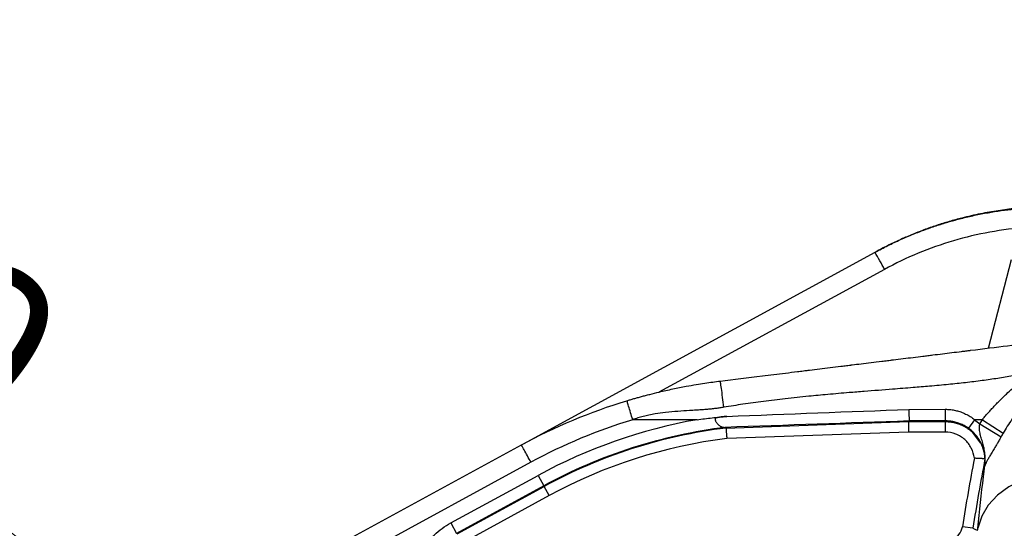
# Model space of a CAD drawing. Header units: millimetres. Extents: x 5 to 597, y 5 to 415.
# Tile 98 of 132: x 301.61 to 316.49, y 382.87 to 390.56. Entities that reach past the tile are written whole.
import ezdxf

# ---------------------------------------------------------------- set-up
doc = ezdxf.new("R2010")
doc.units = ezdxf.units.MM
doc.styles.add('SLDTEXTSTYLE0', font='ARIAL.TTF', dxfattribs={"width": 0.948})
doc.dimstyles.new('SLDDIMSTYLE3', dxfattribs={"dimtxt": 2.5, "dimasz": 2.5, "dimexe": 0, "dimexo": 0.0625, "dimtad": 1, "dimdec": 0, "dimlfac": 5, "dimrnd": 1e-09, "dimzin": 12, "dimdsep": 46, "dimtxsty": 'SLDTEXTSTYLE0', "dimsah": 1, "dimcen": 0, "dimadec": 0, "dimazin": 3, "dimtfac": 1, "dimtdec": 0, "dimtmove": 0, "dimatfit": 3, "dimfxl": 0, "dimfrac": 2, "dimtolj": 1, "dimtzin": 12, "dimarcsym": 0})

# ---------------------------------------------------------------- blocks, each defined once
blk = doc.blocks.new('_D_4')
at = {"color": 7, "linetype": 'Continuous', "lineweight": 0}
for p, q in [((306.581, 378.867), (294.707, 388.035)), ((306.581, 378.867), (308.18, 377.633)), ((308.18, 377.633), (312.138, 374.578))]:
    blk.add_line(p, q, dxfattribs=at)
at = {"color": 7, "linetype": 'Continuous', "lineweight": 18}
for points in [[(306.581, 378.867), (304.792, 380.641), (304.413, 380.15)], [(308.18, 377.633), (309.97, 375.86), (310.349, 376.351)]]:
    blk.add_solid(points, dxfattribs=at)
at = {"color": 7, "linetype": 'Continuous', "lineweight": 18, "char_height": 2.5, "attachment_point": 1, "rotation": 322.331, "style": 'SLDTEXTSTYLE0'}
for s, insert in [('%%c', (296.658, 390.562)), ('10', (299.547, 388.34))]:
    blk.add_mtext(s, dxfattribs=dict(at, insert=insert))

msp = doc.modelspace()

# ---------------------------------------------------------------- linework, layer by layer
at = {"color": 7, "linetype": 'Continuous', "lineweight": 25}
for p, q in [((309.2224, 384.1503), (314.5356, 387.0449)), ((314.5356, 387.0449), (314.5474, 387.0513)), ((315.0477, 384.6696), (315.598, 384.6703)), ((311.8457, 384.5133), (310.8733, 384.5133)), ((312.2832, 384.3875), (315.0406, 384.4837)), ((315.0406, 384.4837), (315.0506, 384.494)), ((315.0406, 384.4837), (315.5977, 384.4844)), ((315.5977, 384.4844), (315.5979, 384.3245)), ((316.041, 384.5133), (315.9481, 384.3833)), ((316.1583, 384.5133), (316.041, 384.5133)), ((316.1186, 384.4497), (316.4415, 384.2544)), ((316.1583, 384.5133), (316.4732, 384.3102)), ((315.0435, 384.3238), (312.2958, 384.2279)), ((315.5979, 384.3245), (315.0435, 384.3238)), ((316.0106, 384.3208), (316.125, 384.1625)), ((305.3238, 382.0263), (309.1917, 384.1335)), ((309.3352, 383.8701), (305.4673, 381.7628)), ((316.1961, 383.8161), (316.1937, 383.8161)), ((308.1222, 382.9517), (309.4434, 383.6715)), ((309.4434, 383.6715), (309.5295, 383.5135)), ((309.5295, 383.5135), (308.2083, 382.7937)), ((308.2178, 382.7881), (309.534, 383.5051)), ((309.534, 383.5051), (309.5295, 383.5135)), ((309.6105, 383.3647), (309.534, 383.5051)), ((309.6105, 383.3647), (308.2943, 382.6476)), ((308.1222, 382.9517), (308.2083, 382.7937)), ((316.0151, 382.8705), (315.8572, 382.8951))]:
    msp.add_line(p, q, dxfattribs=at)
at = {"color": 8, "linetype": 'Continuous', "lineweight": 25}
for p, q in [((316.2488, 385.5953), (316.5977, 386.9366)), ((314.6791, 386.7867), (311.2702, 384.9295))]:
    msp.add_line(p, q, dxfattribs=at)
at = {"color": 7, "linetype": 'Continuous', "lineweight": 25, "flags": 128}
for points in [[(315.598, 384.6703), (315.5981, 384.6377), (315.5981, 384.6058), (315.5981, 384.5759), (315.5982, 384.5493), (315.5982, 384.5271), (315.5982, 384.5102), (315.5982, 384.4992), (315.5982, 384.4947)], [(312.2832, 384.3875), (312.2828, 384.3928), (312.2824, 384.3969)], [(317.4703, 383.718), (317.2237, 383.7112), (316.9849, 383.6713), (316.7613, 383.5996), (316.5599, 383.4982), (316.3871, 383.3704), (316.2483, 383.2202), (316.1479, 383.0523), (316.089, 382.872)], [(316.0151, 382.8705), (316.0548, 382.8543), (316.086, 382.8415)]]:
    msp.add_lwpolyline(points, dxfattribs=at)
at = {"color": 7, "linetype": 'Continuous', "lineweight": 25}
for centre, radius, start, end in [((306.9175, 382.6414), 8.7991, 28.10581, 30.02949), ((313.2238, 376.7326), 7.9018, 100.04388, 118.58183), ((313.2238, 376.7326), 7.7219, 97.00196, 118.58183), ((313.2238, 376.7326), 7.7124, 97.00504, 118.58183), ((313.2238, 376.7326), 7.5525, 97.05778, 118.58183), ((345.681, 378.2503), 30.1833, 169.15378, 171.14774), ((345.681, 378.2503), 30.0235, 169.11214, 171.14774)]:
    msp.add_arc(centre, radius, start, end, dxfattribs=at)
for points, knots in [([(314.5356, 387.0449), (314.5679, 387.0623), (314.6322, 387.0968), (314.7292, 387.1459), (314.8256, 387.1926), (314.9215, 387.2367), (315.0167, 387.2784), (315.1113, 387.3178), (315.2051, 387.3548), (315.298, 387.3897), (315.3901, 387.4223), (315.4813, 387.4529), (315.5714, 387.4815), (315.6606, 387.5081), (315.7486, 387.5328), (315.8748, 387.566), (316.0393, 387.6047), (316.2423, 387.6445), (316.4433, 387.6763), (316.6419, 387.7005), (316.8379, 387.7173), (317.0309, 387.7275), (317.1586, 387.7287), (317.2219, 387.7293)], [0, 0, 0, 0, 0.0393589, 0.0781582, 0.116398, 0.1540782, 0.1911988, 0.2277599, 0.2637615, 0.2992035, 0.3340859, 0.3684089, 0.4021723, 0.4353762, 0.4680206, 0.5001054, 0.5751552, 0.6489927, 0.7216181, 0.7930314, 0.8632327, 0.9322222, 1, 1, 1, 1]), ([(317.2353, 387.7367), (317.199, 387.7364), (317.1252, 387.736), (317.0126, 387.7325), (316.8964, 387.7267), (316.7767, 387.7182), (316.6535, 387.7067), (316.527, 387.6921), (316.3971, 387.674), (316.2641, 387.6523), (316.128, 387.6267), (315.989, 387.5969), (315.8308, 387.5587), (315.6551, 387.5106), (315.464, 387.4508), (315.2751, 387.3843), (315.0887, 387.3111), (314.9051, 387.2312), (314.7242, 387.1453), (314.6063, 387.0827), (314.5474, 387.0513)], [0, 0, 0, 0, 0.0388635, 0.0790447, 0.1205436, 0.1633602, 0.2074945, 0.2529465, 0.2997163, 0.3478038, 0.397209, 0.4479319, 0.4999725, 0.5714034, 0.6428348, 0.7142668, 0.7856993, 0.8571323, 0.9285659, 1, 1, 1, 1]), ([(316.8311, 387.4203), (316.4584, 387.3928), (316.0842, 387.3251), (315.3587, 387.1115), (315.0075, 386.9656), (314.6791, 386.7867)], [0, 0, 0, 0, 0.5, 0.5, 1, 1, 1, 1]), ([(312.1966, 385.0978), (312.3971, 385.1224), (312.7162, 385.1616), (313.1209, 385.2112), (313.3313, 385.2371), (313.4385, 385.2502), (313.4926, 385.2569), (313.5198, 385.2602), (313.5334, 385.2619), (313.5393, 385.2626), (313.5431, 385.2631), (313.5455, 385.2634), (313.6465, 385.2758), (313.8017, 385.2948), (313.9931, 385.3183), (314.0914, 385.3304), (314.1412, 385.3365), (314.1663, 385.3396), (314.1789, 385.3412), (314.1843, 385.3418), (314.1879, 385.3423), (314.1901, 385.3425), (314.2777, 385.3533), (314.42, 385.3708), (314.6089, 385.3939), (314.709, 385.4062), (314.7604, 385.4126), (314.7865, 385.4158), (314.7997, 385.4174), (314.8053, 385.4181), (314.8091, 385.4185), (314.8113, 385.4188), (314.9123, 385.4312), (315.0615, 385.4495), (315.2355, 385.4709), (315.3101, 385.48), (315.3598, 385.4862), (315.3851, 385.4893), (315.5072, 385.5042), (315.6518, 385.522), (315.8171, 385.5423), (315.8989, 385.5523), (315.9396, 385.5573), (315.957, 385.5595), (315.9686, 385.5609), (315.974, 385.5616), (316.3731, 385.6106), (316.726, 385.6539), (317.0387, 385.6923)], [0, 0, 0, 0, 0.125, 0.1875, 0.21875, 0.234375, 0.2421875, 0.2460937, 0.2480469, 0.2490234, 0.2490234, 0.25, 0.25, 0.3125, 0.34375, 0.359375, 0.3671875, 0.3710937, 0.3730469, 0.3740234, 0.3740234, 0.375, 0.375, 0.4375, 0.46875, 0.484375, 0.4921875, 0.4960937, 0.4980469, 0.4990234, 0.4990234, 0.5, 0.5, 0.5625, 0.59375, 0.609375, 0.609375, 0.625, 0.625, 0.6875, 0.71875, 0.734375, 0.7421875, 0.7460937, 0.7460937, 0.75, 0.75, 1, 1, 1, 1]), ([(316.9256, 385.2349), (316.8923, 385.2279), (316.8245, 385.2136), (316.7209, 385.1934), (316.614, 385.1739), (316.5038, 385.1551), (316.3902, 385.1371), (316.2733, 385.1198), (316.1532, 385.1033), (316.0297, 385.0876), (315.8605, 385.0677), (315.6373, 385.0444), (315.3726, 385.02), (315.0907, 384.9965), (314.7611, 384.9705), (314.4398, 384.9455), (314.1128, 384.9196), (313.8332, 384.8956), (313.5112, 384.8656), (313.1873, 384.8316), (312.8557, 384.7914), (312.5461, 384.7489), (312.3476, 384.7164), (312.2519, 384.7006)], [0, 0, 0, 0, 0.0218494, 0.044344, 0.0674889, 0.0912889, 0.1157484, 0.1408713, 0.1666613, 0.1931219, 0.2202562, 0.2752481, 0.336094, 0.3896367, 0.4554832, 0.5466825, 0.5949759, 0.6643991, 0.7254608, 0.8009649, 0.8718765, 0.9382139, 1, 1, 1, 1]), ([(316.1583, 384.5133), (316.1712, 384.5291), (316.1973, 384.5611), (316.2381, 384.6087), (316.2808, 384.6568), (316.3255, 384.7053), (316.372, 384.7541), (316.4205, 384.8032), (316.471, 384.8525), (316.5352, 384.9132), (316.6151, 384.9853), (316.7125, 385.0684), (316.8165, 385.1526), (316.8887, 385.2071), (316.9256, 385.2349)], [0, 0, 0, 0, 0.0569102, 0.1153464, 0.1753278, 0.2368721, 0.2999958, 0.3647139, 0.4310406, 0.4989889, 0.6147953, 0.7368727, 0.8652624, 1, 1, 1, 1]), ([(310.7865, 384.8005), (310.8034, 384.8056), (310.8381, 384.816), (310.8916, 384.8315), (310.9476, 384.8475), (311.0064, 384.8637), (311.0678, 384.8803), (311.1567, 384.9034), (311.294, 384.9373), (311.4772, 384.9785), (311.6645, 385.0157), (311.8256, 385.0442), (311.9597, 385.0656), (312.0806, 385.0831), (312.1589, 385.093), (312.1966, 385.0978)], [0, 0, 0, 0, 0.03644902, 0.07475472, 0.11493915, 0.15702142, 0.20101815, 0.2469439, 0.34788674, 0.49608017, 0.63951685, 0.74718835, 0.83717256, 0.9214067, 1, 1, 1, 1]), ([(312.2519, 384.7006), (312.2458, 384.7502), (312.2392, 384.802), (312.2264, 384.9003), (312.2202, 384.9465), (312.2096, 385.0223), (312.2053, 385.0517), (312.1992, 385.0894), (312.1974, 385.0979), (312.1966, 385.0978)], [0, 0, 0, 0, 0.25, 0.25, 0.5, 0.5, 0.75, 0.75, 1, 1, 1, 1]), ([(317.086, 385.1277), (317.0682, 385.1081), (317.0333, 385.0699), (316.9825, 385.0121), (316.9341, 384.9555), (316.8882, 384.9003), (316.8447, 384.8466), (316.8037, 384.7946), (316.7491, 384.7234), (316.6824, 384.6328), (316.606, 384.5224), (316.5364, 384.4157), (316.4938, 384.3446), (316.4732, 384.3102)], [0, 0, 0, 0, 0.0810103, 0.1589232, 0.2337056, 0.3053276, 0.3737628, 0.4389883, 0.5009846, 0.6372351, 0.765856, 0.8867867, 1, 1, 1, 1]), ([(310.8733, 384.5133), (310.8631, 384.5472), (310.852, 384.5837), (310.8307, 384.6544), (310.8204, 384.6883), (310.8035, 384.7444), (310.7968, 384.7663), (310.7884, 384.7943), (310.7865, 384.8005), (310.7865, 384.8005)], [0, 0, 0, 0, 0.25, 0.25, 0.5, 0.5, 0.75, 0.75, 1, 1, 1, 1]), ([(312.2519, 384.7006), (312.2319, 384.6974), (312.1904, 384.6906), (312.1256, 384.6821), (312.0562, 384.6742), (311.9822, 384.6672), (311.9071, 384.6613), (311.8229, 384.6557), (311.7071, 384.6487), (311.5528, 384.6396), (311.3793, 384.6245), (311.2333, 384.6051), (311.1208, 384.5841), (311.0337, 384.5638), (310.9514, 384.5409), (310.8989, 384.5224), (310.8733, 384.5133)], [0, 0, 0, 0, 0.04359282, 0.09040248, 0.14045166, 0.19375892, 0.25033959, 0.30234053, 0.3750574, 0.49978815, 0.63454278, 0.74935946, 0.81642293, 0.88046062, 0.94160301, 1, 1, 1, 1]), ([(311.8457, 384.5133), (311.8838, 384.5182), (311.9596, 384.5279), (312.0729, 384.5409), (312.1851, 384.5528), (312.2596, 384.5597), (312.2966, 384.563)], [0, 0, 0, 0, 0.2540787, 0.50542, 0.7540511, 1, 1, 1, 1]), ([(312.2966, 384.563), (312.2778, 384.5614), (312.24, 384.558), (312.1929, 384.5524), (312.1601, 384.5467), (312.1417, 384.5421), (312.1305, 384.5375), (312.1229, 384.5315), (312.118, 384.5232), (312.1187, 384.5116), (312.1233, 384.4988), (312.1354, 384.4749), (312.1587, 384.4443), (312.1866, 384.4205), (312.211, 384.4077), (312.2304, 384.4012), (312.2505, 384.3977), (312.2645, 384.3973), (312.2713, 384.3972)], [0, 0, 0, 0, 0.1252491, 0.2504689, 0.3131445, 0.3445895, 0.3758436, 0.392488, 0.4073137, 0.438528, 0.4658646, 0.5014039, 0.6260315, 0.7505235, 0.8130449, 0.8770929, 0.9403224, 1, 1, 1, 1]), ([(315.0477, 384.6696), (315.0478, 384.6634), (315.048, 384.6512), (315.0483, 384.6327), (315.0486, 384.6146), (315.0488, 384.597), (315.0491, 384.5806), (315.0493, 384.5654), (315.0495, 384.5517), (315.0497, 384.5396), (315.0499, 384.5292), (315.05, 384.5205), (315.0502, 384.5133), (315.0503, 384.5075), (315.0504, 384.503), (315.0504, 384.4996), (315.0505, 384.4971), (315.0505, 384.4955), (315.0506, 384.4945), (315.0506, 384.4942), (315.0506, 384.494)], [0, 0, 0, 0, 0.0702401, 0.141114, 0.2120324, 0.2823954, 0.3516195, 0.419163, 0.4845463, 0.547366, 0.607303, 0.6641221, 0.7176683, 0.7678575, 0.8146663, 0.8581201, 0.8982818, 0.9352417, 0.9691081, 1, 1, 1, 1]), ([(315.598, 384.6703), (315.6094, 384.6702), (315.6322, 384.6699), (315.6662, 384.6673), (315.7, 384.6632), (315.7335, 384.6574), (315.7668, 384.6499), (315.7999, 384.6407), (315.8468, 384.6252), (315.9064, 384.6001), (315.9766, 384.5614), (316.0194, 384.5294), (316.041, 384.5133)], [0, 0, 0, 0, 0.0714496, 0.1425741, 0.2135483, 0.2845483, 0.35575, 0.4273279, 0.4994535, 0.6653512, 0.8315318, 1, 1, 1, 1]), ([(315.0406, 384.4837), (315.0406, 384.4831), (315.0407, 384.479), (315.041, 384.4627), (315.0412, 384.4504), (315.0418, 384.4194), (315.0421, 384.4009), (315.0428, 384.3623), (315.0432, 384.3424), (315.0435, 384.3238)], [0, 0, 0, 0, 0.25, 0.25, 0.5, 0.5, 0.75, 0.75, 1, 1, 1, 1]), ([(315.9481, 384.3833), (315.9402, 384.3888), (315.9238, 384.4001), (315.8972, 384.4162), (315.8677, 384.432), (315.8292, 384.4498), (315.7775, 384.469), (315.7155, 384.4846), (315.6538, 384.4934), (315.6157, 384.4943), (315.5982, 384.4947)], [0, 0, 0, 0, 0.0768135, 0.16040058, 0.25046479, 0.3458218, 0.50059177, 0.69359382, 0.8594419, 1, 1, 1, 1]), ([(316.1937, 383.8161), (316.1953, 383.8283), (316.1982, 383.8514), (316.2004, 383.8842), (316.2011, 383.9131), (316.2008, 383.9381), (316.1998, 383.959), (316.197, 384.0004), (316.1888, 384.0594), (316.1703, 384.1403), (316.1482, 384.2152), (316.1291, 384.2791), (316.1188, 384.3284), (316.1143, 384.3679), (316.1144, 384.4081), (316.1172, 384.4357), (316.1186, 384.4497)], [0, 0, 0, 0, 0.05682779, 0.10746267, 0.15196399, 0.19036346, 0.22267417, 0.24889761, 0.38235373, 0.49823112, 0.63513966, 0.74923414, 0.81419142, 0.87446785, 0.93640796, 1, 1, 1, 1]), ([(312.2832, 384.3875), (312.2832, 384.3871), (312.2833, 384.3864), (312.2835, 384.383), (312.2839, 384.378), (312.2845, 384.371), (312.2852, 384.3621), (312.286, 384.3515), (312.2871, 384.3379), (312.2885, 384.3199), (312.2905, 384.2954), (312.2929, 384.2641), (312.2948, 384.2405), (312.2958, 384.2279)], [0, 0, 0, 0, 0.0680079, 0.13716, 0.2074576, 0.2789019, 0.3514944, 0.4252361, 0.5001283, 0.5960875, 0.7114028, 0.8460499, 1, 1, 1, 1]), ([(316.0369, 383.93), (316.0312, 383.984), (316.0155, 384.0364), (315.9788, 384.1082), (315.9641, 384.1313), (315.9313, 384.1739), (315.9131, 384.1936), (315.873, 384.2296), (315.8511, 384.2459), (315.8053, 384.2739), (315.7813, 384.2857), (315.7054, 384.3148), (315.6523, 384.3246), (315.5979, 384.3245)], [0, 0, 0, 0, 0.25, 0.25, 0.375, 0.375, 0.5, 0.5, 0.625, 0.625, 0.75, 0.75, 1, 1, 1, 1]), ([(316.1936, 383.8166), (316.1949, 383.8276), (316.1975, 383.8495), (316.199, 383.8822), (316.1989, 383.9145), (316.197, 383.9459), (316.1937, 383.9765), (316.1889, 384.0061), (316.1828, 384.0344), (316.1757, 384.0615), (316.1677, 384.0871), (316.159, 384.1113), (316.1447, 384.1462), (316.1221, 384.1915), (316.0876, 384.2457), (316.0468, 384.2965), (316.0005, 384.3433), (315.9656, 384.37), (315.9481, 384.3833)], [0, 0, 0, 0, 0.0512447, 0.101794, 0.151481, 0.2001443, 0.2476305, 0.2937955, 0.3385058, 0.3816392, 0.4230855, 0.4627467, 0.5005368, 0.5974736, 0.6964684, 0.7969642, 0.8983538, 1, 1, 1, 1]), ([(316.0336, 384.2917), (316.0539, 384.2706), (316.1077, 384.2148), (316.1626, 384.1005), (316.1986, 383.9637), (316.1948, 383.8721), (316.193, 383.8275)], [0, 0, 0, 0, 0.1731072, 0.4587271, 0.7363159, 1, 1, 1, 1]), ([(316.4415, 384.2544), (316.4368, 384.2459), (316.4274, 384.229), (316.4131, 384.2039), (316.3989, 384.1792), (316.3847, 384.155), (316.3707, 384.1312), (316.3473, 384.092), (316.3154, 384.039), (316.2793, 383.9787), (316.2488, 383.9264), (316.2251, 383.8829), (316.2106, 383.8531), (316.2015, 383.8317), (316.198, 383.8216), (316.1961, 383.8161)], [0, 0, 0, 0, 0.0429784, 0.0852496, 0.126965, 0.1682803, 0.2093535, 0.2503427, 0.3744161, 0.5000003, 0.6198895, 0.7493914, 0.8746583, 0.9324521, 1, 1, 1, 1]), ([(309.3352, 383.8701), (309.3183, 383.9011), (309.3, 383.9346), (309.2647, 383.9995), (309.2477, 384.0306), (309.2197, 384.0821), (309.2088, 384.1022), (309.1948, 384.1278), (309.1917, 384.1335), (309.1917, 384.1335)], [0, 0, 0, 0, 0.25, 0.25, 0.5, 0.5, 0.75, 0.75, 1, 1, 1, 1]), ([(316.1979, 383.9213), (316.1975, 383.9214), (316.1965, 383.9214), (316.1928, 383.9216), (316.1874, 383.922), (316.1802, 383.9224), (316.1711, 383.923), (316.1603, 383.9236), (316.1461, 383.9245), (316.1269, 383.9255), (316.1013, 383.9269), (316.0708, 383.9285), (316.0485, 383.9294), (316.0369, 383.93)], [0, 0, 0, 0, 0.0690552, 0.1388854, 0.2095029, 0.2809199, 0.3531481, 0.4261987, 0.5000827, 0.6072511, 0.7262852, 0.8571989, 1, 1, 1, 1]), ([(307.5071, 381.9161), (307.5071, 382.0165), (307.5202, 382.1205), (307.5753, 382.3251), (307.6174, 382.4255), (307.7276, 382.6111), (307.7957, 382.6962), (307.949, 382.8424), (308.0341, 382.9036), (308.1222, 382.9517)], [0, 0, 0, 0, 0.25, 0.25, 0.5, 0.5, 0.75, 0.75, 1, 1, 1, 1]), ([(315.6943, 382.7039), (315.7154, 382.7108), (315.7352, 382.7204), (315.7718, 382.7449), (315.7885, 382.7597), (315.8312, 382.8097), (315.8504, 382.8512), (315.8572, 382.8951)], [0, 0, 0, 0, 0.25, 0.25, 0.5, 0.5, 1, 1, 1, 1])]:
    msp.add_open_spline(points, degree=3, knots=knots, dxfattribs=at)
for points in [[(309.1917, 384.1335), (309.6986, 384.4097), (310.2339, 384.6336), (310.7865, 384.8005)], [(312.2966, 384.563), (313.214, 384.5986), (314.1321, 384.6341), (315.0477, 384.6696)], [(310.8733, 384.5133), (310.3385, 384.3518), (309.8258, 384.1373), (309.3352, 383.8701)], [(315.0506, 384.494), (314.1256, 384.4618), (313.1981, 384.4295), (312.2713, 384.3972)], [(312.2713, 384.3972), (312.277, 384.3972), (312.2824, 384.3972), (312.2824, 384.3969)], [(315.0406, 384.4837), (315.0406, 384.4837), (315.0406, 384.4837), (315.0406, 384.4837)], [(315.5982, 384.4947), (315.4157, 384.4945), (315.2331, 384.4943), (315.0506, 384.494)], [(315.5977, 384.4844), (315.5946, 384.4879), (315.5948, 384.4913), (315.5982, 384.4947)], [(316.041, 384.5133), (316.0685, 384.4937), (316.0943, 384.4725), (316.1186, 384.4497)], [(316.1186, 384.4497), (316.1315, 384.4711), (316.1448, 384.4923), (316.1583, 384.5133)], [(316.4732, 384.3102), (316.4624, 384.2917), (316.4518, 384.2731), (316.4415, 384.2544)], [(316.175, 383.6499), (316.1819, 383.7053), (316.1889, 383.7607), (316.1961, 383.8161)], [(316.1936, 383.8166), (316.1936, 383.8162), (316.1936, 383.8161), (316.1937, 383.8161)], [(316.089, 382.872), (316.1143, 383.1315), (316.1429, 383.3908), (316.175, 383.6499)], [(316.086, 382.8415), (316.087, 382.8517), (316.088, 382.8619), (316.089, 382.872)]]:
    msp.add_open_spline(points, degree=3, dxfattribs=at)
at = {"color": 8, "linetype": 'Continuous', "lineweight": 25}
msp.add_open_spline([(315.5977, 384.4844), (315.6077, 384.4843), (315.6282, 384.484), (315.6596, 384.4816), (315.6922, 384.4774), (315.726, 384.4711), (315.7608, 384.4625), (315.7964, 384.4514), (315.8326, 384.4375), (315.8691, 384.4206), (315.9055, 384.4007), (315.9416, 384.3775), (315.9769, 384.351), (315.9995, 384.3313), (316.0105, 384.3209), (316.0106, 384.3208)], degree=3, knots=[0, 0, 0, 0, 0.0659547, 0.1350488, 0.2073363, 0.282854, 0.361618, 0.4436199, 0.528823, 0.6171585, 0.7085225, 0.8027727, 0.8997271, 0.9991624, 1, 1, 1, 1], dxfattribs=at)

# ---------------------------------------------------------------- dimensions: what is measured, and where the dimension line sits
at = {"color": 7, "linetype": 'Continuous', "lineweight": 18}
dim = msp.add_diameter_dim_2p(p1=(306.5815, 378.8675), p2=(308.1804, 377.6331), dimstyle='SLDDIMSTYLE3', dxfattribs=at)
dim.commit()
dim.dimension.update_dxf_attribs({"geometry": '_D_4', "text_midpoint": (297.522, 385.8616), "dimtype": 163})

doc.saveas('drawing.dxf')
